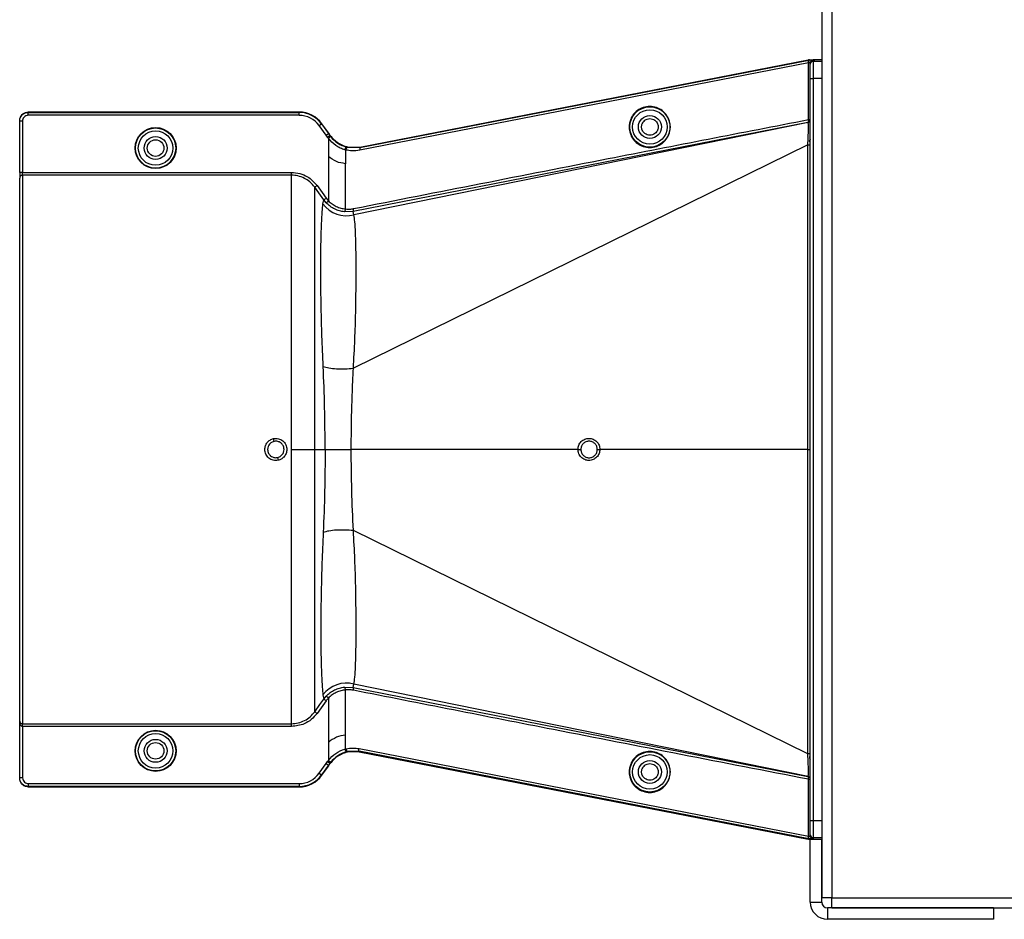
# Model space of a CAD drawing. Header units: inches. Extents: x -3977 to 448, y -4288 to 2176.
# Tile 99 of 206: x -1531 to -1359, y -2485 to -2328. Entities that reach past the tile are written whole.
import ezdxf

# ---------------------------------------------------------------- set-up
doc = ezdxf.new("R2010")
doc.units = ezdxf.units.IN
doc.header["$MEASUREMENT"] = 0

msp = doc.modelspace()

# ---------------------------------------------------------------- linework, layer by layer
at = {"color": 7, "linetype": 'Continuous', "lineweight": 25}
for p, q in [((-1390.728, -2174.422), (-1390.728, -2480.922)), ((-1388.978, -2174.422), (-1388.978, -2480.922)), ((-1393.073, -2470.694), (-1393.029, -2470.658)), ((-1392.949, -2470.674), (-1392.855, -2470.656)), ((-1392.728, -2481.673), (-1392.728, -2470.673)), ((-1392.728, -2470.673), (-1390.728, -2470.673)), ((-1390.728, -2470.437), (-1392.228, -2470.437)), ((-1392.228, -2470.437), (-1392.228, -2470.648)), ((-1391.917, -2470.673), (-1390.728, -2470.673)), ((-1390.728, -2481.673), (-1390.728, -2470.673)), ((-1392.728, -2481.673), (-1390.728, -2481.673)), ((-1388.978, -2480.922), (-1390.728, -2480.922)), ((-1388.978, -2482.672), (-1388.978, -2480.922)), ((-1388.978, -2480.922), (-396.478, -2480.922)), ((-1389.728, -2482.673), (-1389.728, -2484.673)), ((-1360.728, -2482.673), (-1389.728, -2482.673)), ((-1388.978, -2482.672), (-396.478, -2482.672))]:
    msp.add_line(p, q, dxfattribs=at)
at = {"color": 2, "linetype": 'Continuous', "lineweight": 25}
for p, q in [((-1471.38, -2349.89), (-1393.073, -2334.651)), ((-1393.07, -2335.21), (-1471.38, -2350.45)), ((-1471.363, -2349.968), (-1393.01, -2334.72)), ((-1393.073, -2334.651), (-1393.029, -2334.687)), ((-1393.07, -2345.108), (-1393.07, -2335.21)), ((-1392.855, -2334.689), (-1392.949, -2334.671)), ((-1392.728, -2335.408), (-1392.728, -2335.197)), ((-1392.728, -2337.908), (-1392.728, -2335.408)), ((-1392.228, -2334.697), (-1392.228, -2334.908)), ((-1392.228, -2334.908), (-1392.228, -2337.908)), ((-1392.228, -2334.908), (-1390.728, -2334.908)), ((-1390.728, -2334.672), (-1391.917, -2334.672)), ((-1392.728, -2337.908), (-1392.228, -2337.908)), ((-1392.728, -2467.438), (-1392.728, -2337.908)), ((-1390.728, -2337.908), (-1392.228, -2337.908)), ((-1392.228, -2337.908), (-1392.228, -2467.438)), ((-1529.229, -2343.784), (-1529.229, -2343.862)), ((-1481.961, -2343.784), (-1529.229, -2343.784)), ((-1529.229, -2344.362), (-1529.229, -2343.862)), ((-1529.229, -2343.862), (-1481.961, -2343.862)), ((-1481.961, -2343.862), (-1481.961, -2343.784)), ((-1481.961, -2344.362), (-1481.961, -2343.862)), ((-1530.729, -2345.362), (-1530.729, -2345.284)), ((-1530.229, -2345.362), (-1530.729, -2345.362)), ((-1530.729, -2354.315), (-1530.729, -2345.362)), ((-1530.229, -2345.362), (-1530.229, -2354.315)), ((-1481.961, -2344.362), (-1529.229, -2344.362)), ((-1478.461, -2346.156), (-1478.055, -2345.864)), ((-1477.991, -2345.818), (-1478.055, -2345.864)), ((-1478.055, -2345.864), (-1476.844, -2347.548)), ((-1476.853, -2347.401), (-1477.991, -2345.818)), ((-1393.133, -2345.599), (-1472.534, -2361.133)), ((-1393.128, -2345.619), (-1472.389, -2361.72)), ((-1393.07, -2345.108), (-1392.728, -2345.108)), ((-1477.249, -2347.84), (-1478.461, -2346.156)), ((-1477.249, -2347.84), (-1476.844, -2347.548)), ((-1476.844, -2347.548), (-1476.78, -2347.502)), ((-1476.991, -2348.2), (-1476.585, -2347.908)), ((-1476.853, -2348.383), (-1476.459, -2348.075)), ((-1476.853, -2348.383), (-1476.853, -2351.554)), ((-1476.585, -2347.908), (-1476.521, -2347.862)), ((-1476.585, -2347.908), (-1476.459, -2348.075)), ((-1392.728, -2348.551), (-1392.922, -2348.958)), ((-1392.728, -2348.958), (-1392.922, -2348.958)), ((-1473.847, -2350.411), (-1473.847, -2352.799)), ((-1473.685, -2349.897), (-1473.667, -2349.821)), ((-1473.528, -2349.936), (-1473.51, -2349.859)), ((-1473.528, -2349.936), (-1471.382, -2349.972)), ((-1473.51, -2349.859), (-1471.38, -2349.89)), ((-1393.167, -2349.529), (-1472.486, -2388.507)), ((-1471.382, -2349.972), (-1471.38, -2349.971)), ((-1471.38, -2349.89), (-1471.38, -2349.971)), ((-1471.38, -2349.971), (-1471.363, -2349.968)), ((-1393.179, -2402.673), (-1393.167, -2349.529)), ((-1476.853, -2351.554), (-1476.853, -2359.289)), ((-1473.847, -2360.703), (-1473.847, -2352.799)), ((-1530.229, -2354.315), (-1530.729, -2354.315)), ((-1530.729, -2354.315), (-1530.729, -2355.313)), ((-1530.229, -2354.814), (-1530.229, -2354.315)), ((-1530.229, -2354.315), (-1483.291, -2354.315)), ((-1530.729, -2450.081), (-1530.729, -2355.313)), ((-1530.229, -2354.814), (-1530.229, -2450.531)), ((-1483.291, -2354.814), (-1530.229, -2354.814)), ((-1477.79, -2359.828), (-1477.642, -2359.116)), ((-1477.216, -2359.632), (-1477.642, -2359.116)), ((-1477.216, -2359.632), (-1476.853, -2359.289)), ((-1472.534, -2361.132), (-1474.051, -2361.2)), ((-1472.389, -2361.72), (-1472.534, -2361.132)), ((-1479.233, -2402.673), (-1477.414, -2402.673)), ((-1477.414, -2402.673), (-1472.858, -2402.673)), ((-1433.289, -2402.673), (-1472.858, -2402.673)), ((-1393.179, -2402.673), (-1429.46, -2402.673)), ((-1393.179, -2402.673), (-1392.728, -2402.673)), ((-1393.167, -2455.816), (-1393.179, -2402.673)), ((-1393.167, -2455.816), (-1472.486, -2416.838)), ((-1472.534, -2444.213), (-1472.389, -2443.625)), ((-1393.128, -2459.727), (-1472.389, -2443.625)), ((-1477.79, -2445.517), (-1477.642, -2446.23)), ((-1474.051, -2444.145), (-1472.534, -2444.213)), ((-1473.847, -2452.547), (-1473.847, -2444.642)), ((-1472.534, -2444.213), (-1393.133, -2459.746)), ((-1477.642, -2446.23), (-1477.216, -2445.713)), ((-1476.853, -2446.056), (-1477.216, -2445.713)), ((-1476.853, -2446.056), (-1476.853, -2453.792)), ((-1530.729, -2459.983), (-1530.729, -2450.081)), ((-1530.229, -2450.531), (-1483.291, -2450.531)), ((-1530.229, -2451.03), (-1530.229, -2450.531)), ((-1483.291, -2451.03), (-1530.229, -2451.03)), ((-1530.229, -2451.03), (-1530.229, -2459.983)), ((-1476.853, -2453.792), (-1476.853, -2456.962)), ((-1473.847, -2454.934), (-1473.847, -2452.547)), ((-1473.685, -2455.448), (-1473.667, -2455.524)), ((-1473.51, -2455.486), (-1473.531, -2455.491)), ((-1471.47, -2455.357), (-1473.528, -2455.409)), ((-1473.528, -2455.409), (-1473.51, -2455.486)), ((-1471.47, -2455.438), (-1473.51, -2455.486)), ((-1471.498, -2454.873), (-1393.07, -2470.135)), ((-1471.47, -2455.356), (-1471.47, -2455.357)), ((-1393.01, -2470.625), (-1471.47, -2455.357)), ((-1471.47, -2455.357), (-1471.47, -2455.438)), ((-1471.47, -2455.438), (-1393.073, -2470.694)), ((-1478.461, -2459.19), (-1477.249, -2457.505)), ((-1477.249, -2457.505), (-1476.844, -2457.797)), ((-1476.991, -2457.146), (-1476.585, -2457.438)), ((-1476.853, -2456.962), (-1476.459, -2457.27)), ((-1476.459, -2457.27), (-1476.585, -2457.438)), ((-1476.521, -2457.484), (-1476.585, -2457.438)), ((-1392.728, -2456.386), (-1392.92, -2456.387)), ((-1478.461, -2459.19), (-1478.055, -2459.481)), ((-1476.844, -2457.797), (-1478.055, -2459.481)), ((-1477.991, -2459.527), (-1476.853, -2457.945)), ((-1476.844, -2457.797), (-1476.78, -2457.843)), ((-1530.229, -2459.983), (-1530.729, -2459.983)), ((-1530.729, -2460.061), (-1530.729, -2459.983)), ((-1529.229, -2460.983), (-1481.961, -2460.983)), ((-1529.229, -2460.983), (-1529.229, -2461.483)), ((-1481.961, -2460.983), (-1481.961, -2461.483)), ((-1477.991, -2459.527), (-1478.055, -2459.481)), ((-1393.07, -2470.135), (-1393.07, -2460.237)), ((-1393.07, -2460.237), (-1392.728, -2460.237)), ((-1481.961, -2461.483), (-1529.229, -2461.483)), ((-1529.229, -2461.483), (-1529.229, -2461.562)), ((-1529.229, -2461.562), (-1481.961, -2461.562)), ((-1481.961, -2461.562), (-1481.961, -2461.483)), ((-1392.728, -2469.937), (-1392.728, -2467.438)), ((-1392.728, -2467.438), (-1392.228, -2467.438)), ((-1392.228, -2467.438), (-1392.228, -2470.437)), ((-1392.228, -2467.438), (-1390.728, -2467.438)), ((-1392.728, -2470.148), (-1392.728, -2469.937)), ((-1360.728, -2482.673), (-1360.728, -2484.673)), ((-1360.728, -2484.673), (-1389.728, -2484.673))]:
    msp.add_line(p, q, dxfattribs=at)
at = {"color": 2, "linetype": 'Continuous', "lineweight": 25, "flags": 128}
for points in [[(-1393.01, -2334.72), (-1393.037, -2334.736), (-1393.059, -2334.768), (-1393.075, -2334.815), (-1393.087, -2334.876), (-1393.092, -2334.949), (-1393.091, -2335.031), (-1393.083, -2335.119), (-1393.07, -2335.21)], [(-1393.133, -2345.599), (-1393.106, -2345.585), (-1393.083, -2345.554), (-1393.066, -2345.507), (-1393.054, -2345.445), (-1393.049, -2345.372), (-1393.05, -2345.29), (-1393.057, -2345.201), (-1393.07, -2345.108)], [(-1476.844, -2347.548), (-1476.699, -2347.75), (-1476.585, -2347.908)], [(-1476.991, -2348.2), (-1477.136, -2347.998), (-1477.249, -2347.84)], [(-1473.847, -2350.411), (-1473.822, -2350.313), (-1473.792, -2350.218), (-1473.757, -2350.132), (-1473.719, -2350.057), (-1473.68, -2349.997), (-1473.642, -2349.954), (-1473.605, -2349.929), (-1473.572, -2349.925)], [(-1473.51, -2349.859), (-1473.522, -2349.857), (-1473.531, -2349.854)], [(-1477.642, -2359.116), (-1478.533, -2357.874), (-1479.233, -2356.899)], [(-1478.827, -2356.608), (-1477.936, -2357.849), (-1477.236, -2358.824)], [(-1433.289, -2402.673), (-1433.207, -2402.673), (-1433.126, -2402.673), (-1433.049, -2402.673), (-1432.976, -2402.673), (-1432.91, -2402.673), (-1432.854, -2402.673), (-1432.808, -2402.673), (-1432.773, -2402.673)], [(-1429.902, -2402.673), (-1429.883, -2402.673), (-1429.851, -2402.673), (-1429.807, -2402.673), (-1429.752, -2402.673), (-1429.689, -2402.673), (-1429.617, -2402.673), (-1429.54, -2402.673), (-1429.46, -2402.673)], [(-1479.233, -2448.446), (-1478.342, -2447.205), (-1477.642, -2446.23)], [(-1477.236, -2446.521), (-1478.127, -2447.762), (-1478.827, -2448.737)], [(-1473.847, -2454.934), (-1473.822, -2455.033), (-1473.792, -2455.127), (-1473.757, -2455.213), (-1473.719, -2455.288), (-1473.68, -2455.349), (-1473.642, -2455.392), (-1473.605, -2455.416), (-1473.572, -2455.42)], [(-1477.249, -2457.505), (-1477.104, -2457.304), (-1476.991, -2457.146)], [(-1476.585, -2457.438), (-1476.73, -2457.639), (-1476.844, -2457.797)], [(-1393.07, -2460.237), (-1393.057, -2460.145), (-1393.05, -2460.056), (-1393.049, -2459.973), (-1393.054, -2459.9), (-1393.066, -2459.839), (-1393.083, -2459.792), (-1393.106, -2459.76), (-1393.133, -2459.746)]]:
    msp.add_lwpolyline(points, dxfattribs=at)
at = {"color": 7, "linetype": 'Continuous', "lineweight": 25, "flags": 128}
msp.add_lwpolyline([(-1393.07, -2470.135), (-1393.083, -2470.226), (-1393.091, -2470.314), (-1393.092, -2470.396), (-1393.087, -2470.469), (-1393.075, -2470.53), (-1393.059, -2470.577), (-1393.037, -2470.61), (-1393.01, -2470.625)], dxfattribs=at)
at = {"color": 2, "linetype": 'Continuous', "lineweight": 25}
for centre, radius in [((-1420.729, -2346.393), 3.513), ((-1420.729, -2346.393), 3.013), ((-1420.729, -2346.393), 2), ((-1507.01, -2350.074), 3.579), ((-1507.01, -2350.074), 3.513), ((-1507.01, -2350.074), 3.013), ((-1507.01, -2350.074), 2), ((-1507.01, -2350.074), 1.45), ((-1507.01, -2455.272), 3.579), ((-1507.01, -2455.272), 3.513), ((-1507.01, -2455.272), 3.013), ((-1507.01, -2455.272), 2), ((-1507.01, -2455.272), 1.45), ((-1420.729, -2458.952), 3.513), ((-1420.729, -2458.952), 3.013), ((-1420.729, -2458.952), 2)]:
    msp.add_circle(centre, radius, dxfattribs=at)
for centre, radius, start, end in [((-1392.228, -2335.197), 0.5, 89.99891, 179.99891), ((-1392.228, -2335.408), 0.5, 89.99891, 179.99891), ((-1481.961, -2348.674), 4.89, 35.73216, 90), ((-1481.961, -2348.674), 4.811, 35.73216, 90), ((-1481.961, -2348.674), 4.311, 35.73216, 90), ((-1393.228, -2345.108), 0.5, 281.01719, 360), ((-1393.228, -2345.129), 0.5, 281.54763, 359.99993), ((-1530.23, -2355.314), 0.5, 89.94503, 179.94492), ((-1473.71, -2356.837), 5.059, 216.24958, 285.1422), ((-1474.439, -2360.75), 0.594, 310.78426, 4.57874), ((-1511.994, -2406.36), 26.17, 11.21609, 12.30574), ((-1460.047, -2398.985), 26.168, 191.21699, 192.30669), ((-1473.71, -2448.508), 5.059, 74.8578, 143.75042), ((-1474.439, -2444.595), 0.594, 355.42126, 49.21574), ((-1393.066, -2504.528), 48.713, 89.6031, 90.11861), ((-1481.961, -2456.672), 4.311, 270, 324.26784), ((-1481.961, -2456.672), 4.811, 270, 324.26784), ((-1481.961, -2456.672), 4.89, 270, 324.26784), ((-1393.228, -2460.237), 0.5, 0, 78.98281), ((-1393.228, -2460.216), 0.5, 0.00007, 78.45222), ((-1392.228, -2469.937), 0.5, 180.00109, 270.00109)]:
    msp.add_arc(centre, radius, start, end, dxfattribs=at)
at = {"color": 7, "linetype": 'Continuous', "lineweight": 25}
for centre, radius, start, end in [((-1392.228, -2470.148), 0.5, 180.00109, 270.00109), ((-1389.728, -2481.673), 3, 180, 270), ((-1389.728, -2481.673), 1, 180, 270)]:
    msp.add_arc(centre, radius, start, end, dxfattribs=at)
at = {"color": 2, "linetype": 'Continuous', "lineweight": 25}
for points, knots in [([(-1393.017, -2335.189), (-1393.026, -2335.193), (-1393.044, -2335.2), (-1393.062, -2335.207), (-1393.07, -2335.21)], [0, 0, 0, 0, 0.5599976, 1, 1, 1, 1]), ([(-1392.949, -2334.671), (-1392.964, -2334.674), (-1392.991, -2334.679), (-1393.017, -2334.685), (-1393.029, -2334.687)], [0, 0, 0, 0, 0.5599478, 1, 1, 1, 1]), ([(-1392.864, -2334.692), (-1392.879, -2334.698), (-1392.909, -2334.71), (-1392.952, -2334.762), (-1392.991, -2334.845), (-1393.012, -2334.956), (-1393.022, -2335.073), (-1393.018, -2335.149), (-1393.017, -2335.189)], [0, 0, 0, 0, 0.1563506, 0.2940237, 0.4934296, 0.6912004, 0.8349566, 1, 1, 1, 1]), ([(-1393.01, -2334.72), (-1392.982, -2334.715), (-1392.932, -2334.705), (-1392.885, -2334.696), (-1392.864, -2334.692)], [0, 0, 0, 0, 0.5599078, 1, 1, 1, 1]), ([(-1392.949, -2334.671), (-1392.758, -2334.671), (-1392.416, -2334.672), (-1392.069, -2334.672), (-1391.917, -2334.672)], [0, 0, 0, 0, 0.5600002, 1, 1, 1, 1]), ([(-1392.864, -2334.692), (-1392.861, -2334.691), (-1392.855, -2334.69), (-1392.855, -2334.689), (-1392.855, -2334.689)], [0, 0, 0, 0, 0.557562, 1, 1, 1, 1]), ([(-1392.855, -2334.689), (-1392.758, -2334.69), (-1392.559, -2334.691), (-1392.361, -2334.693), (-1392.248, -2334.695), (-1392.235, -2334.697), (-1392.228, -2334.697)], [0, 0, 0, 0, 0.2744803, 0.5613489, 0.7855128, 1, 1, 1, 1]), ([(-1391.917, -2334.672), (-1391.975, -2334.672), (-1392.079, -2334.672), (-1392.183, -2334.672), (-1392.228, -2334.672)], [0, 0, 0, 0, 0.56, 1, 1, 1, 1]), ([(-1530.729, -2345.284), (-1530.703, -2345.071), (-1530.648, -2344.629), (-1530.242, -2344.126), (-1529.738, -2343.833), (-1529.394, -2343.799), (-1529.229, -2343.784)], [0, 0, 0, 0, 0.27028, 0.5624538, 0.7897516, 1, 1, 1, 1]), ([(-1530.729, -2345.362), (-1530.721, -2345.241), (-1530.704, -2345.004), (-1530.578, -2344.679), (-1530.4, -2344.406), (-1530.12, -2344.13), (-1529.724, -2343.907), (-1529.386, -2343.876), (-1529.229, -2343.862)], [0, 0, 0, 0, 0.1550199, 0.3015309, 0.4395266, 0.569001, 0.8013897, 1, 1, 1, 1]), ([(-1417.182, -2346.393), (-1417.193, -2346.177), (-1417.218, -2345.705), (-1417.447, -2344.963), (-1417.892, -2344.182), (-1418.615, -2343.462), (-1419.604, -2342.941), (-1420.76, -2342.75), (-1421.916, -2342.941), (-1422.904, -2343.462), (-1423.628, -2344.182), (-1424.073, -2344.963), (-1424.301, -2345.705), (-1424.326, -2346.177), (-1424.338, -2346.393)], [0, 0, 0, 0, 0.0563088, 0.1228337, 0.2009914, 0.2913219, 0.3924061, 0.5, 0.6075939, 0.7086781, 0.7990086, 0.8771663, 0.9436912, 1, 1, 1, 1]), ([(-1529.229, -2344.362), (-1529.371, -2344.38), (-1529.666, -2344.417), (-1530.002, -2344.687), (-1530.197, -2345.024), (-1530.219, -2345.252), (-1530.229, -2345.362)], [0, 0, 0, 0, 0.2702426, 0.562405, 0.7897212, 1, 1, 1, 1]), ([(-1472.482, -2360.645), (-1457.661, -2357.729), (-1431.196, -2352.522), (-1404.72, -2347.374), (-1393.07, -2345.108)], [0, 0, 0, 0, 0.5599998, 1, 1, 1, 1]), ([(-1422.179, -2346.393), (-1422.174, -2346.305), (-1422.164, -2346.114), (-1422.071, -2345.813), (-1421.891, -2345.497), (-1421.598, -2345.205), (-1421.197, -2344.994), (-1420.729, -2344.917), (-1420.26, -2344.994), (-1419.86, -2345.205), (-1419.566, -2345.497), (-1419.386, -2345.813), (-1419.293, -2346.114), (-1419.283, -2346.305), (-1419.279, -2346.393)], [0, 0, 0, 0, 0.0563099, 0.1228359, 0.2009943, 0.2913249, 0.3924079, 0.5, 0.6075921, 0.7086751, 0.7990057, 0.8771641, 0.9436901, 1, 1, 1, 1]), ([(-1393.166, -2349.529), (-1393.136, -2349.014), (-1393.092, -2348.24), (-1393.063, -2347.331), (-1393.05, -2346.539), (-1393.058, -2345.783), (-1393.105, -2345.673), (-1393.128, -2345.619)], [0, 0, 0, 0, 0.24808503, 0.37300147, 0.49902375, 0.74952276, 1, 1, 1, 1]), ([(-1393.128, -2345.619), (-1393.128, -2345.619), (-1393.128, -2345.619), (-1393.128, -2345.619), (-1393.128, -2345.618), (-1393.128, -2345.618), (-1393.128, -2345.618), (-1393.129, -2345.617), (-1393.129, -2345.617), (-1393.129, -2345.615), (-1393.13, -2345.612), (-1393.131, -2345.608), (-1393.132, -2345.602), (-1393.133, -2345.6), (-1393.133, -2345.599)], [0, 0, 0, 0, 0.0016985, 0.0030331, 0.0054162, 0.0096717, 0.017271, 0.030841, 0.0550732, 0.098345, 0.175616, 0.3136, 0.56, 1, 1, 1, 1]), ([(-1476.853, -2347.401), (-1476.839, -2347.42), (-1476.815, -2347.454), (-1476.79, -2347.487), (-1476.78, -2347.502)], [0, 0, 0, 0, 0.56, 1, 1, 1, 1]), ([(-1476.78, -2347.502), (-1476.731, -2347.569), (-1476.645, -2347.689), (-1476.559, -2347.809), (-1476.521, -2347.862)], [0, 0, 0, 0, 0.5599992, 1, 1, 1, 1]), ([(-1424.338, -2346.393), (-1424.326, -2346.609), (-1424.301, -2347.081), (-1424.073, -2347.824), (-1423.628, -2348.604), (-1422.904, -2349.324), (-1421.916, -2349.845), (-1420.76, -2350.036), (-1419.604, -2349.845), (-1418.615, -2349.324), (-1417.892, -2348.604), (-1417.447, -2347.824), (-1417.218, -2347.081), (-1417.193, -2346.609), (-1417.182, -2346.393)], [0, 0, 0, 0, 0.0563088, 0.1228337, 0.2009914, 0.2913219, 0.3924061, 0.5, 0.6075939, 0.7086781, 0.7990086, 0.8771663, 0.9436912, 1, 1, 1, 1]), ([(-1419.279, -2346.393), (-1419.283, -2346.481), (-1419.293, -2346.672), (-1419.386, -2346.973), (-1419.566, -2347.289), (-1419.86, -2347.581), (-1420.26, -2347.792), (-1420.729, -2347.869), (-1421.197, -2347.792), (-1421.598, -2347.581), (-1421.891, -2347.289), (-1422.071, -2346.973), (-1422.164, -2346.672), (-1422.174, -2346.481), (-1422.179, -2346.393)], [0, 0, 0, 0, 0.0563099, 0.1228359, 0.2009943, 0.2913249, 0.3924079, 0.5, 0.6075921, 0.7086751, 0.7990057, 0.8771641, 0.9436901, 1, 1, 1, 1]), ([(-1476.853, -2348.383), (-1476.879, -2348.349), (-1476.926, -2348.289), (-1476.971, -2348.227), (-1476.991, -2348.2)], [0, 0, 0, 0, 0.5599999, 1, 1, 1, 1]), ([(-1473.957, -2350.383), (-1474.232, -2350.292), (-1474.782, -2350.111), (-1475.834, -2349.519), (-1476.445, -2348.838), (-1476.853, -2348.383)], [0, 0, 0, 0, 0.24823051, 0.49761056, 1, 1, 1, 1]), ([(-1476.521, -2347.862), (-1476.331, -2348.098), (-1475.801, -2348.758), (-1474.804, -2349.449), (-1473.997, -2349.714), (-1473.689, -2349.815)], [0, 0, 0, 0, 0.2563458, 0.7166755, 1, 1, 1, 1]), ([(-1476.459, -2348.075), (-1476.064, -2348.497), (-1475.273, -2349.342), (-1474.216, -2349.712), (-1473.686, -2349.897)], [0, 0, 0, 0, 0.4988498, 1, 1, 1, 1]), ([(-1473.957, -2350.383), (-1473.94, -2350.32), (-1473.914, -2350.223), (-1473.867, -2350.107), (-1473.828, -2350.027), (-1473.788, -2349.965), (-1473.737, -2349.906), (-1473.706, -2349.901), (-1473.686, -2349.897)], [0, 0, 0, 0, 0.2384943, 0.3676023, 0.4997015, 0.6318447, 0.7610791, 1, 1, 1, 1]), ([(-1473.847, -2350.411), (-1473.868, -2350.406), (-1473.904, -2350.396), (-1473.941, -2350.387), (-1473.957, -2350.383)], [0, 0, 0, 0, 0.5599997, 1, 1, 1, 1]), ([(-1473.799, -2350.423), (-1473.808, -2350.421), (-1473.824, -2350.417), (-1473.84, -2350.413), (-1473.847, -2350.411)], [0, 0, 0, 0, 0.56, 1, 1, 1, 1]), ([(-1473.799, -2350.423), (-1473.783, -2350.36), (-1473.758, -2350.263), (-1473.712, -2350.146), (-1473.673, -2350.067), (-1473.633, -2350.004), (-1473.582, -2349.945), (-1473.549, -2349.939), (-1473.528, -2349.936)], [0, 0, 0, 0, 0.2385157, 0.3676197, 0.4997095, 0.6318421, 0.7610692, 1, 1, 1, 1]), ([(-1471.38, -2350.45), (-1471.833, -2350.514), (-1472.642, -2350.63), (-1473.445, -2350.486), (-1473.799, -2350.423)], [0, 0, 0, 0, 0.56009149, 1, 1, 1, 1]), ([(-1473.667, -2349.821), (-1473.671, -2349.82), (-1473.678, -2349.818), (-1473.686, -2349.816), (-1473.689, -2349.815)], [0, 0, 0, 0, 0.5600046, 1, 1, 1, 1]), ([(-1473.686, -2349.897), (-1473.665, -2349.902), (-1473.627, -2349.912), (-1473.589, -2349.921), (-1473.572, -2349.925)], [0, 0, 0, 0, 0.5599999, 1, 1, 1, 1]), ([(-1473.667, -2349.821), (-1473.641, -2349.827), (-1473.596, -2349.838), (-1473.551, -2349.85), (-1473.531, -2349.854)], [0, 0, 0, 0, 0.5599989, 1, 1, 1, 1]), ([(-1473.572, -2349.925), (-1473.564, -2349.927), (-1473.549, -2349.931), (-1473.534, -2349.934), (-1473.528, -2349.936)], [0, 0, 0, 0, 0.5600001, 1, 1, 1, 1]), ([(-1471.38, -2349.971), (-1471.38, -2349.979), (-1471.38, -2349.994), (-1471.38, -2350.084), (-1471.38, -2350.179), (-1471.38, -2350.262), (-1471.38, -2350.354), (-1471.38, -2350.417), (-1471.38, -2350.45)], [0, 0, 0, 0, 0.2495449, 0.4986438, 0.6222794, 0.7466343, 0.8723379, 1, 1, 1, 1]), ([(-1393.167, -2349.529), (-1393.11, -2349.529), (-1392.991, -2349.53), (-1392.846, -2349.529), (-1392.747, -2349.529), (-1392.734, -2349.529), (-1392.728, -2349.528)], [0, 0, 0, 0, 0.2415932, 0.4999254, 0.7582987, 1, 1, 1, 1]), ([(-1473.847, -2352.799), (-1474.391, -2352.72), (-1475.478, -2352.562), (-1476.395, -2351.889), (-1476.853, -2351.554)], [0, 0, 0, 0, 0.5005188, 1, 1, 1, 1]), ([(-1483.291, -2354.315), (-1482.805, -2354.354), (-1481.835, -2354.432), (-1480.199, -2355.116), (-1479.347, -2356.042), (-1478.827, -2356.608)], [0, 0, 0, 0, 0.2811316, 0.561264, 1, 1, 1, 1]), ([(-1479.233, -2356.899), (-1479.502, -2356.575), (-1480.012, -2355.964), (-1481.034, -2355.309), (-1482.128, -2354.89), (-1482.915, -2354.839), (-1483.291, -2354.814)], [0, 0, 0, 0, 0.2658061, 0.501977, 0.7618756, 1, 1, 1, 1]), ([(-1479.233, -2356.899), (-1479.225, -2356.894), (-1479.21, -2356.883), (-1479.115, -2356.815), (-1478.981, -2356.718), (-1478.877, -2356.644), (-1478.827, -2356.608)], [0, 0, 0, 0, 0.2405923, 0.4999996, 0.7594071, 1, 1, 1, 1]), ([(-1479.233, -2402.673), (-1479.233, -2400.76), (-1479.233, -2396.924), (-1479.233, -2391.26), (-1479.233, -2385.769), (-1479.233, -2380.546), (-1479.233, -2375.674), (-1479.233, -2371.223), (-1479.233, -2367.27), (-1479.233, -2363.874), (-1479.233, -2361.085), (-1479.233, -2358.966), (-1479.233, -2357.479), (-1479.233, -2357.092), (-1479.233, -2356.899)], [0, 0, 0, 0, 0.083079, 0.16663, 0.249964, 0.3331637, 0.4168571, 0.4999387, 0.5833997, 0.666912, 0.7499366, 0.8335295, 0.916905, 1, 1, 1, 1]), ([(-1477.642, -2359.116), (-1477.634, -2359.11), (-1477.619, -2359.099), (-1477.524, -2359.031), (-1477.389, -2358.935), (-1477.286, -2358.86), (-1477.236, -2358.824)], [0, 0, 0, 0, 0.2406166, 0.5, 0.7593834, 1, 1, 1, 1]), ([(-1477.236, -2358.824), (-1477.168, -2358.915), (-1477.048, -2359.076), (-1476.912, -2359.224), (-1476.853, -2359.289)], [0, 0, 0, 0, 0.5599336, 1, 1, 1, 1]), ([(-1474.051, -2361.2), (-1474.341, -2361.154), (-1474.921, -2361.062), (-1475.764, -2360.729), (-1476.552, -2360.264), (-1476.994, -2359.843), (-1477.216, -2359.632)], [0, 0, 0, 0, 0.24937818, 0.4989473, 0.74862144, 1, 1, 1, 1]), ([(-1476.853, -2359.289), (-1476.641, -2359.479), (-1476.217, -2359.859), (-1475.47, -2360.279), (-1474.67, -2360.579), (-1474.123, -2360.661), (-1473.847, -2360.703)], [0, 0, 0, 0, 0.2484063, 0.4963861, 0.7465528, 1, 1, 1, 1]), ([(-1477.752, -2388.192), (-1477.829, -2386.409), (-1477.984, -2382.849), (-1478.116, -2377.899), (-1478.178, -2373.374), (-1478.178, -2369.369), (-1478.131, -2365.953), (-1478.046, -2363.188), (-1477.935, -2361.05), (-1477.839, -2360.236), (-1477.79, -2359.828)], [0, 0, 0, 0, 0.1249315, 0.2494845, 0.3748502, 0.499357, 0.6247516, 0.7493071, 0.874271, 1, 1, 1, 1]), ([(-1473.847, -2360.703), (-1473.591, -2360.72), (-1473.134, -2360.752), (-1472.681, -2360.678), (-1472.482, -2360.645)], [0, 0, 0, 0, 0.5596825, 1, 1, 1, 1]), ([(-1472.534, -2361.132), (-1472.518, -2361.12), (-1472.485, -2361.093), (-1472.46, -2360.977), (-1472.456, -2360.821), (-1472.474, -2360.702), (-1472.482, -2360.645)], [0, 0, 0, 0, 0.24163, 0.4999977, 0.7583668, 1, 1, 1, 1]), ([(-1472.486, -2388.507), (-1472.392, -2386.816), (-1472.203, -2383.437), (-1472.072, -2378.715), (-1472.007, -2374.403), (-1471.999, -2370.595), (-1472.031, -2367.367), (-1472.104, -2364.778), (-1472.213, -2362.807), (-1472.33, -2362.083), (-1472.389, -2361.72)], [0, 0, 0, 0, 0.1240038, 0.2476941, 0.3726334, 0.4971972, 0.6230222, 0.7482004, 0.8737911, 1, 1, 1, 1]), ([(-1477.414, -2402.673), (-1477.429, -2400.225), (-1477.458, -2395.328), (-1477.654, -2390.571), (-1477.752, -2388.192)], [0, 0, 0, 0, 0.4998757, 1, 1, 1, 1]), ([(-1477.752, -2388.192), (-1477.435, -2388.28), (-1476.788, -2388.462), (-1475.44, -2388.602), (-1473.951, -2388.632), (-1472.967, -2388.548), (-1472.486, -2388.507)], [0, 0, 0, 0, 0.2443628, 0.4999999, 0.755637, 1, 1, 1, 1]), ([(-1472.858, -2402.673), (-1472.848, -2401.085), (-1472.829, -2397.907), (-1472.691, -2393.163), (-1472.555, -2390.062), (-1472.487, -2388.507)], [0, 0, 0, 0, 0.3323715, 0.6654046, 1, 1, 1, 1]), ([(-1487.944, -2402.673), (-1487.92, -2402.454), (-1487.873, -2402.018), (-1487.531, -2401.448), (-1487.049, -2400.99), (-1486.634, -2400.852), (-1486.426, -2400.782)], [0, 0, 0, 0, 0.2506677, 0.5002572, 0.7496434, 1, 1, 1, 1]), ([(-1486.426, -2400.782), (-1486.283, -2400.761), (-1485.998, -2400.718), (-1485.568, -2400.778), (-1485.161, -2400.923), (-1484.798, -2401.159), (-1484.494, -2401.466), (-1484.27, -2401.834), (-1484.122, -2402.243), (-1484.105, -2402.529), (-1484.096, -2402.673)], [0, 0, 0, 0, 0.1252765, 0.2506033, 0.3754711, 0.5004033, 0.6251346, 0.7500235, 0.874976, 1, 1, 1, 1]), ([(-1433.289, -2402.673), (-1433.26, -2402.421), (-1433.203, -2401.917), (-1432.76, -2401.276), (-1432.128, -2400.848), (-1431.375, -2400.698), (-1430.623, -2400.848), (-1429.99, -2401.275), (-1429.547, -2401.916), (-1429.489, -2402.42), (-1429.46, -2402.673)], [0, 0, 0, 0, 0.12505968, 0.25000887, 0.37490094, 0.49978906, 0.62472695, 0.74976898, 0.87483973, 1, 1, 1, 1]), ([(-1485.614, -2404.563), (-1485.756, -2404.584), (-1486.042, -2404.627), (-1486.473, -2404.564), (-1486.88, -2404.42), (-1487.241, -2404.187), (-1487.543, -2403.881), (-1487.767, -2403.513), (-1487.916, -2403.104), (-1487.935, -2402.816), (-1487.944, -2402.673)], [0, 0, 0, 0, 0.1250508, 0.2514032, 0.37648, 0.50029, 0.623935, 0.7489022, 0.8749531, 1, 1, 1, 1]), ([(-1486.324, -2401.27), (-1486.448, -2401.307), (-1486.658, -2401.371), (-1486.933, -2401.55), (-1487.18, -2401.792), (-1487.409, -2402.171), (-1487.444, -2402.496), (-1487.463, -2402.673)], [0, 0, 0, 0, 0.1982573, 0.3363448, 0.5005148, 0.7300981, 1, 1, 1, 1]), ([(-1487.463, -2402.673), (-1487.453, -2402.802), (-1487.434, -2403.046), (-1487.264, -2403.444), (-1486.989, -2403.77), (-1486.65, -2403.976), (-1486.35, -2404.08), (-1486.042, -2404.123), (-1485.826, -2404.092), (-1485.715, -2404.076)], [0, 0, 0, 0, 0.1514392, 0.2849996, 0.4995211, 0.6401034, 0.7446468, 0.8700183, 1, 1, 1, 1]), ([(-1484.577, -2402.673), (-1484.587, -2402.543), (-1484.606, -2402.299), (-1484.775, -2401.902), (-1485.05, -2401.576), (-1485.389, -2401.37), (-1485.688, -2401.266), (-1485.997, -2401.222), (-1486.214, -2401.254), (-1486.324, -2401.27)], [0, 0, 0, 0, 0.1513707, 0.2848656, 0.4992611, 0.6397711, 0.7442765, 0.8697489, 1, 1, 1, 1]), ([(-1485.715, -2404.076), (-1485.592, -2404.038), (-1485.381, -2403.974), (-1485.107, -2403.795), (-1484.859, -2403.553), (-1484.63, -2403.175), (-1484.595, -2402.849), (-1484.577, -2402.673)], [0, 0, 0, 0, 0.19832372, 0.33644956, 0.50065876, 0.73016778, 1, 1, 1, 1]), ([(-1484.096, -2402.673), (-1484.123, -2402.917), (-1484.176, -2403.407), (-1484.565, -2403.989), (-1485.06, -2404.391), (-1485.429, -2404.505), (-1485.614, -2404.563)], [0, 0, 0, 0, 0.2795737, 0.5590905, 0.7794833, 1, 1, 1, 1]), ([(-1483.291, -2402.673), (-1482.856, -2402.673), (-1481.973, -2402.673), (-1480.484, -2402.673), (-1479.705, -2402.673), (-1479.233, -2402.673)], [0, 0, 0, 0, 0.2771716, 0.5621798, 1, 1, 1, 1]), ([(-1479.233, -2448.446), (-1479.233, -2448.253), (-1479.233, -2447.866), (-1479.233, -2446.379), (-1479.233, -2444.26), (-1479.233, -2441.471), (-1479.233, -2438.075), (-1479.233, -2434.122), (-1479.233, -2429.672), (-1479.233, -2424.8), (-1479.233, -2419.576), (-1479.233, -2414.085), (-1479.233, -2408.421), (-1479.233, -2404.585), (-1479.233, -2402.673)], [0, 0, 0, 0, 0.083095, 0.1664705, 0.2500634, 0.333088, 0.4166003, 0.5000613, 0.5831429, 0.6668363, 0.750036, 0.83337, 0.916921, 1, 1, 1, 1]), ([(-1477.414, -2402.673), (-1477.429, -2405.121), (-1477.458, -2410.018), (-1477.654, -2414.775), (-1477.752, -2417.154)], [0, 0, 0, 0, 0.4998757, 1, 1, 1, 1]), ([(-1472.487, -2416.838), (-1472.59, -2414.502), (-1472.797, -2409.842), (-1472.837, -2405.058), (-1472.858, -2402.673)], [0, 0, 0, 0, 0.50126821, 1, 1, 1, 1]), ([(-1429.46, -2402.673), (-1429.489, -2402.925), (-1429.546, -2403.428), (-1429.989, -2404.069), (-1430.621, -2404.497), (-1431.373, -2404.647), (-1432.126, -2404.498), (-1432.759, -2404.07), (-1433.202, -2403.429), (-1433.26, -2402.925), (-1433.289, -2402.673)], [0, 0, 0, 0, 0.1250591, 0.2500084, 0.3749013, 0.4997903, 0.624728, 0.7497694, 0.8748397, 1, 1, 1, 1]), ([(-1429.902, -2402.673), (-1429.923, -2402.484), (-1429.966, -2402.106), (-1430.299, -2401.625), (-1430.774, -2401.305), (-1431.338, -2401.193), (-1431.902, -2401.306), (-1432.376, -2401.626), (-1432.708, -2402.106), (-1432.752, -2402.484), (-1432.773, -2402.673)], [0, 0, 0, 0, 0.1251587, 0.2502289, 0.3752708, 0.5002105, 0.6251013, 0.7499948, 0.8749429, 1, 1, 1, 1]), ([(-1432.773, -2402.673), (-1432.752, -2402.862), (-1432.708, -2403.24), (-1432.375, -2403.72), (-1431.9, -2404.04), (-1431.336, -2404.153), (-1430.772, -2404.04), (-1430.298, -2403.719), (-1429.966, -2403.239), (-1429.923, -2402.862), (-1429.902, -2402.673)], [0, 0, 0, 0, 0.1251583, 0.2502283, 0.3752704, 0.5002105, 0.6251014, 0.7499947, 0.8749427, 1, 1, 1, 1]), ([(-1477.752, -2417.154), (-1477.829, -2418.936), (-1477.984, -2422.496), (-1478.116, -2427.447), (-1478.178, -2431.971), (-1478.178, -2435.977), (-1478.131, -2439.392), (-1478.046, -2442.157), (-1477.935, -2444.295), (-1477.839, -2445.109), (-1477.79, -2445.517)], [0, 0, 0, 0, 0.12493148, 0.24948447, 0.37485017, 0.49935704, 0.62475156, 0.74930706, 0.87427096, 1, 1, 1, 1]), ([(-1472.486, -2416.838), (-1472.967, -2416.797), (-1473.951, -2416.713), (-1475.44, -2416.743), (-1476.788, -2416.883), (-1477.435, -2417.065), (-1477.752, -2417.154)], [0, 0, 0, 0, 0.244363, 0.5000001, 0.7556372, 1, 1, 1, 1]), ([(-1472.389, -2443.625), (-1472.33, -2443.262), (-1472.213, -2442.538), (-1472.104, -2440.567), (-1472.031, -2437.979), (-1471.999, -2434.75), (-1472.007, -2430.942), (-1472.072, -2426.63), (-1472.203, -2421.908), (-1472.392, -2418.529), (-1472.486, -2416.838)], [0, 0, 0, 0, 0.1262089, 0.2517996, 0.3769778, 0.5028028, 0.6273666, 0.7523059, 0.8759962, 1, 1, 1, 1]), ([(-1477.216, -2445.713), (-1476.995, -2445.502), (-1476.553, -2445.081), (-1475.765, -2444.617), (-1474.922, -2444.283), (-1474.341, -2444.191), (-1474.051, -2444.145)], [0, 0, 0, 0, 0.2511042, 0.5011367, 0.750364, 1, 1, 1, 1]), ([(-1473.847, -2444.642), (-1474.123, -2444.684), (-1474.671, -2444.766), (-1475.471, -2445.067), (-1476.217, -2445.485), (-1476.641, -2445.866), (-1476.853, -2446.056)], [0, 0, 0, 0, 0.253707, 0.5035297, 0.751872, 1, 1, 1, 1]), ([(-1472.482, -2444.7), (-1472.736, -2444.661), (-1473.189, -2444.591), (-1473.646, -2444.627), (-1473.847, -2444.642)], [0, 0, 0, 0, 0.5596839, 1, 1, 1, 1]), ([(-1472.482, -2444.7), (-1472.474, -2444.643), (-1472.456, -2444.524), (-1472.46, -2444.368), (-1472.485, -2444.252), (-1472.518, -2444.226), (-1472.534, -2444.213)], [0, 0, 0, 0, 0.2416333, 0.5000023, 0.75837, 1, 1, 1, 1]), ([(-1393.07, -2460.237), (-1407.897, -2457.355), (-1434.373, -2452.209), (-1460.838, -2446.995), (-1472.482, -2444.7)], [0, 0, 0, 0, 0.5600002, 1, 1, 1, 1]), ([(-1477.236, -2446.521), (-1477.286, -2446.485), (-1477.389, -2446.411), (-1477.524, -2446.314), (-1477.619, -2446.246), (-1477.634, -2446.235), (-1477.642, -2446.23)], [0, 0, 0, 0, 0.2406166, 0.5, 0.7593834, 1, 1, 1, 1]), ([(-1476.853, -2446.056), (-1476.928, -2446.14), (-1477.064, -2446.288), (-1477.183, -2446.45), (-1477.236, -2446.521)], [0, 0, 0, 0, 0.55993359, 1, 1, 1, 1]), ([(-1483.291, -2450.531), (-1482.897, -2450.504), (-1482.108, -2450.45), (-1480.993, -2450.017), (-1479.99, -2449.363), (-1479.485, -2448.752), (-1479.233, -2448.446)], [0, 0, 0, 0, 0.24945654, 0.49964647, 0.74954466, 1, 1, 1, 1]), ([(-1478.827, -2448.737), (-1479.142, -2449.11), (-1479.771, -2449.853), (-1481.28, -2450.785), (-1482.529, -2450.937), (-1483.291, -2451.03)], [0, 0, 0, 0, 0.2811139, 0.5612738, 1, 1, 1, 1]), ([(-1478.827, -2448.737), (-1478.877, -2448.702), (-1478.981, -2448.627), (-1479.115, -2448.53), (-1479.21, -2448.462), (-1479.225, -2448.451), (-1479.233, -2448.446)], [0, 0, 0, 0, 0.2405929, 0.5000004, 0.7594076, 1, 1, 1, 1]), ([(-1530.729, -2450.081), (-1530.716, -2450.171), (-1530.697, -2450.291), (-1530.563, -2450.424), (-1530.464, -2450.485), (-1530.366, -2450.517), (-1530.287, -2450.529), (-1530.248, -2450.53), (-1530.229, -2450.531)], [0, 0, 0, 0, 0.4992636, 0.6657709, 0.8008939, 0.9091466, 0.9560088, 1, 1, 1, 1]), ([(-1530.229, -2451.03), (-1530.25, -2451.028), (-1530.293, -2451.024), (-1530.386, -2450.982), (-1530.525, -2450.861), (-1530.697, -2450.559), (-1530.716, -2450.271), (-1530.729, -2450.081)], [0, 0, 0, 0, 0.0479246, 0.1026916, 0.2412231, 0.4988982, 1, 1, 1, 1]), ([(-1473.847, -2452.547), (-1474.391, -2452.626), (-1475.478, -2452.783), (-1476.395, -2453.456), (-1476.853, -2453.792)], [0, 0, 0, 0, 0.5005188, 1, 1, 1, 1]), ([(-1476.853, -2456.962), (-1476.447, -2456.503), (-1475.636, -2455.584), (-1474.517, -2455.17), (-1473.957, -2454.963)], [0, 0, 0, 0, 0.49947192, 1, 1, 1, 1]), ([(-1473.689, -2455.53), (-1473.966, -2455.619), (-1474.735, -2455.868), (-1475.746, -2456.533), (-1476.303, -2457.216), (-1476.521, -2457.484)], [0, 0, 0, 0, 0.2548715, 0.7080318, 1, 1, 1, 1]), ([(-1473.686, -2455.448), (-1474.216, -2455.633), (-1475.273, -2456.003), (-1476.064, -2456.848), (-1476.459, -2457.27)], [0, 0, 0, 0, 0.5012988, 1, 1, 1, 1]), ([(-1473.957, -2454.963), (-1473.937, -2454.957), (-1473.907, -2454.95), (-1473.873, -2454.941), (-1473.859, -2454.937), (-1473.852, -2454.936), (-1473.849, -2454.935), (-1473.848, -2454.934), (-1473.847, -2454.934)], [0, 0, 0, 0, 0.5599996, 0.8063998, 0.9148159, 0.962519, 0.9835084, 1, 1, 1, 1]), ([(-1473.957, -2454.963), (-1473.941, -2455.026), (-1473.915, -2455.123), (-1473.869, -2455.239), (-1473.83, -2455.319), (-1473.79, -2455.381), (-1473.739, -2455.439), (-1473.707, -2455.445), (-1473.686, -2455.448)], [0, 0, 0, 0, 0.2386895, 0.3678599, 0.4999849, 0.6321122, 0.7612892, 1, 1, 1, 1]), ([(-1473.847, -2454.934), (-1473.838, -2454.932), (-1473.822, -2454.928), (-1473.806, -2454.924), (-1473.799, -2454.922)], [0, 0, 0, 0, 0.56, 1, 1, 1, 1]), ([(-1473.799, -2454.922), (-1473.37, -2454.85), (-1472.605, -2454.721), (-1471.837, -2454.826), (-1471.498, -2454.873)], [0, 0, 0, 0, 0.5594452, 1, 1, 1, 1]), ([(-1473.799, -2454.922), (-1473.788, -2454.966), (-1473.768, -2455.053), (-1473.725, -2455.172), (-1473.681, -2455.268), (-1473.628, -2455.353), (-1473.574, -2455.407), (-1473.542, -2455.409), (-1473.528, -2455.41)], [0, 0, 0, 0, 0.1658539, 0.3297583, 0.4844222, 0.6242747, 0.8482139, 1, 1, 1, 1]), ([(-1473.667, -2455.524), (-1473.671, -2455.525), (-1473.678, -2455.527), (-1473.686, -2455.529), (-1473.689, -2455.53)], [0, 0, 0, 0, 0.56, 1, 1, 1, 1]), ([(-1473.572, -2455.42), (-1473.594, -2455.426), (-1473.631, -2455.435), (-1473.669, -2455.444), (-1473.686, -2455.448)], [0, 0, 0, 0, 0.5599997, 1, 1, 1, 1]), ([(-1473.531, -2455.491), (-1473.556, -2455.497), (-1473.601, -2455.508), (-1473.647, -2455.519), (-1473.667, -2455.524)], [0, 0, 0, 0, 0.5599961, 1, 1, 1, 1]), ([(-1473.528, -2455.409), (-1473.536, -2455.412), (-1473.551, -2455.415), (-1473.566, -2455.419), (-1473.572, -2455.42)], [0, 0, 0, 0, 0.56, 1, 1, 1, 1]), ([(-1471.47, -2455.356), (-1471.483, -2455.345), (-1471.511, -2455.32), (-1471.532, -2455.207), (-1471.531, -2455.05), (-1471.509, -2454.93), (-1471.498, -2454.873)], [0, 0, 0, 0, 0.2322093, 0.4947556, 0.7564608, 1, 1, 1, 1]), ([(-1417.182, -2458.952), (-1417.193, -2458.736), (-1417.218, -2458.264), (-1417.447, -2457.522), (-1417.892, -2456.741), (-1418.615, -2456.022), (-1419.604, -2455.501), (-1420.76, -2455.309), (-1421.916, -2455.501), (-1422.904, -2456.022), (-1423.628, -2456.741), (-1424.073, -2457.522), (-1424.301, -2458.264), (-1424.326, -2458.736), (-1424.338, -2458.952)], [0, 0, 0, 0, 0.0563088, 0.1228337, 0.2009914, 0.2913219, 0.3924061, 0.5, 0.6075939, 0.7086781, 0.7990086, 0.8771663, 0.9436912, 1, 1, 1, 1]), ([(-1393.128, -2459.727), (-1393.105, -2459.672), (-1393.058, -2459.562), (-1393.048, -2458.663), (-1393.074, -2457.579), (-1393.119, -2456.588), (-1393.151, -2456.074), (-1393.167, -2455.816)], [0, 0, 0, 0, 0.2502318, 0.500805, 0.7502871, 0.8750348, 1, 1, 1, 1]), ([(-1476.991, -2457.146), (-1476.965, -2457.111), (-1476.92, -2457.049), (-1476.873, -2456.989), (-1476.853, -2456.962)], [0, 0, 0, 0, 0.56000014, 1, 1, 1, 1]), ([(-1476.78, -2457.843), (-1476.731, -2457.776), (-1476.645, -2457.656), (-1476.559, -2457.536), (-1476.521, -2457.484)], [0, 0, 0, 0, 0.5599992, 1, 1, 1, 1]), ([(-1422.179, -2458.952), (-1422.174, -2458.865), (-1422.164, -2458.673), (-1422.071, -2458.373), (-1421.891, -2458.056), (-1421.598, -2457.765), (-1421.197, -2457.553), (-1420.729, -2457.476), (-1420.26, -2457.553), (-1419.86, -2457.765), (-1419.566, -2458.056), (-1419.386, -2458.373), (-1419.293, -2458.673), (-1419.283, -2458.865), (-1419.279, -2458.952)], [0, 0, 0, 0, 0.0563099, 0.1228359, 0.2009943, 0.2913249, 0.3924079, 0.5, 0.6075921, 0.7086751, 0.7990057, 0.8771641, 0.9436901, 1, 1, 1, 1]), ([(-1392.92, -2456.387), (-1392.901, -2456.441), (-1392.847, -2456.593), (-1392.775, -2456.723), (-1392.728, -2456.807)], [0, 0, 0, 0, 0.355388, 1, 1, 1, 1]), ([(-1476.78, -2457.843), (-1476.793, -2457.862), (-1476.818, -2457.896), (-1476.842, -2457.93), (-1476.853, -2457.945)], [0, 0, 0, 0, 0.56, 1, 1, 1, 1]), ([(-1424.338, -2458.952), (-1424.326, -2459.169), (-1424.301, -2459.641), (-1424.073, -2460.383), (-1423.628, -2461.163), (-1422.904, -2461.883), (-1421.916, -2462.404), (-1420.76, -2462.595), (-1419.604, -2462.404), (-1418.615, -2461.883), (-1417.892, -2461.163), (-1417.447, -2460.383), (-1417.218, -2459.641), (-1417.193, -2459.169), (-1417.182, -2458.952)], [0, 0, 0, 0, 0.0563088, 0.1228337, 0.2009914, 0.2913219, 0.3924061, 0.5, 0.6075939, 0.7086781, 0.7990086, 0.8771663, 0.9436912, 1, 1, 1, 1]), ([(-1419.279, -2458.952), (-1419.283, -2459.04), (-1419.293, -2459.231), (-1419.386, -2459.532), (-1419.566, -2459.848), (-1419.86, -2460.14), (-1420.26, -2460.351), (-1420.729, -2460.429), (-1421.197, -2460.351), (-1421.598, -2460.14), (-1421.891, -2459.848), (-1422.071, -2459.532), (-1422.164, -2459.231), (-1422.174, -2459.04), (-1422.179, -2458.952)], [0, 0, 0, 0, 0.05630986, 0.12283593, 0.20099431, 0.29132488, 0.39240793, 0.5, 0.60759207, 0.70867512, 0.79900569, 0.87716407, 0.94369014, 1, 1, 1, 1]), ([(-1529.229, -2461.483), (-1529.386, -2461.469), (-1529.724, -2461.438), (-1530.12, -2461.215), (-1530.4, -2460.94), (-1530.578, -2460.666), (-1530.704, -2460.341), (-1530.721, -2460.105), (-1530.729, -2459.983)], [0, 0, 0, 0, 0.198614, 0.4310038, 0.5604779, 0.6984728, 0.8449823, 1, 1, 1, 1]), ([(-1529.229, -2461.562), (-1529.442, -2461.535), (-1529.884, -2461.48), (-1530.388, -2461.074), (-1530.68, -2460.57), (-1530.714, -2460.226), (-1530.729, -2460.061)], [0, 0, 0, 0, 0.2702426, 0.562405, 0.7897212, 1, 1, 1, 1]), ([(-1530.229, -2459.983), (-1530.212, -2460.125), (-1530.175, -2460.42), (-1529.905, -2460.755), (-1529.568, -2460.95), (-1529.339, -2460.972), (-1529.229, -2460.983)], [0, 0, 0, 0, 0.27028, 0.5624538, 0.7897516, 1, 1, 1, 1]), ([(-1393.133, -2459.746), (-1393.132, -2459.745), (-1393.132, -2459.743), (-1393.13, -2459.735), (-1393.129, -2459.73), (-1393.129, -2459.728), (-1393.128, -2459.727), (-1393.128, -2459.727), (-1393.128, -2459.727), (-1393.128, -2459.727), (-1393.128, -2459.727), (-1393.128, -2459.727), (-1393.128, -2459.727), (-1393.128, -2459.727), (-1393.128, -2459.727)], [0, 0, 0, 0, 0.56, 0.8064, 0.914816, 0.962519, 0.9835083, 0.9927436, 0.9968072, 0.9985951, 0.9993818, 0.999728, 0.9998803, 1, 1, 1, 1])]:
    msp.add_open_spline(points, degree=3, knots=knots, dxfattribs=at)
for points in [[(-1392.728, -2335.197), (-1392.732, -2335.197), (-1392.74, -2335.195), (-1392.802, -2335.193), (-1392.893, -2335.191), (-1392.975, -2335.19), (-1393.017, -2335.189)], [(-1483.291, -2354.814), (-1483.291, -2354.803), (-1483.291, -2354.782), (-1483.291, -2354.665), (-1483.291, -2354.504), (-1483.291, -2354.378), (-1483.291, -2354.315)], [(-1483.291, -2402.673), (-1483.291, -2400.663), (-1483.291, -2396.644), (-1483.291, -2390.71), (-1483.291, -2384.965), (-1483.291, -2379.499), (-1483.291, -2374.4), (-1483.291, -2369.747), (-1483.291, -2365.613), (-1483.291, -2362.066), (-1483.291, -2359.156), (-1483.291, -2356.947), (-1483.291, -2355.406), (-1483.291, -2355.012), (-1483.291, -2354.814)], [(-1483.291, -2450.531), (-1483.291, -2450.334), (-1483.291, -2449.939), (-1483.291, -2448.398), (-1483.291, -2446.19), (-1483.291, -2443.28), (-1483.291, -2439.732), (-1483.291, -2435.599), (-1483.291, -2430.946), (-1483.291, -2425.846), (-1483.291, -2420.381), (-1483.291, -2414.636), (-1483.291, -2408.702), (-1483.291, -2404.682), (-1483.291, -2402.673)], [(-1483.291, -2451.03), (-1483.291, -2450.967), (-1483.291, -2450.841), (-1483.291, -2450.68), (-1483.291, -2450.563), (-1483.291, -2450.542), (-1483.291, -2450.531)]]:
    msp.add_open_spline(points, degree=3, dxfattribs=at)
at = {"color": 7, "linetype": 'Continuous', "lineweight": 25}
for points, knots in [([(-1393.07, -2470.135), (-1393.06, -2470.139), (-1393.042, -2470.146), (-1393.024, -2470.153), (-1393.017, -2470.156)], [0, 0, 0, 0, 0.561417, 1, 1, 1, 1]), ([(-1393.029, -2470.658), (-1393.014, -2470.661), (-1392.987, -2470.667), (-1392.961, -2470.672), (-1392.949, -2470.674)], [0, 0, 0, 0, 0.5600503, 1, 1, 1, 1]), ([(-1392.864, -2470.654), (-1392.879, -2470.647), (-1392.908, -2470.636), (-1392.95, -2470.584), (-1392.988, -2470.499), (-1393.013, -2470.383), (-1393.022, -2470.266), (-1393.018, -2470.194), (-1393.017, -2470.156)], [0, 0, 0, 0, 0.1525328, 0.2893138, 0.4959637, 0.7046216, 0.8438962, 1, 1, 1, 1]), ([(-1392.864, -2470.654), (-1392.89, -2470.648), (-1392.938, -2470.639), (-1392.988, -2470.63), (-1393.01, -2470.625)], [0, 0, 0, 0, 0.559792, 1, 1, 1, 1]), ([(-1392.949, -2470.674), (-1392.758, -2470.674), (-1392.416, -2470.673), (-1392.069, -2470.673), (-1391.917, -2470.673)], [0, 0, 0, 0, 0.5600002, 1, 1, 1, 1]), ([(-1392.855, -2470.656), (-1392.855, -2470.656), (-1392.856, -2470.656), (-1392.861, -2470.654), (-1392.864, -2470.654)], [0, 0, 0, 0, 0.5589263, 1, 1, 1, 1]), ([(-1392.228, -2470.648), (-1392.239, -2470.649), (-1392.26, -2470.651), (-1392.417, -2470.653), (-1392.622, -2470.655), (-1392.779, -2470.656), (-1392.855, -2470.656)], [0, 0, 0, 0, 0.2744877, 0.5613582, 0.7855189, 1, 1, 1, 1]), ([(-1392.228, -2470.673), (-1392.17, -2470.673), (-1392.066, -2470.673), (-1391.962, -2470.673), (-1391.917, -2470.673)], [0, 0, 0, 0, 0.56, 1, 1, 1, 1])]:
    msp.add_open_spline(points, degree=3, knots=knots, dxfattribs=at)
msp.add_open_spline([(-1393.017, -2470.156), (-1392.975, -2470.155), (-1392.893, -2470.154), (-1392.802, -2470.152), (-1392.74, -2470.15), (-1392.732, -2470.149), (-1392.728, -2470.148)], degree=3, dxfattribs=at)

doc.saveas('drawing.dxf')
